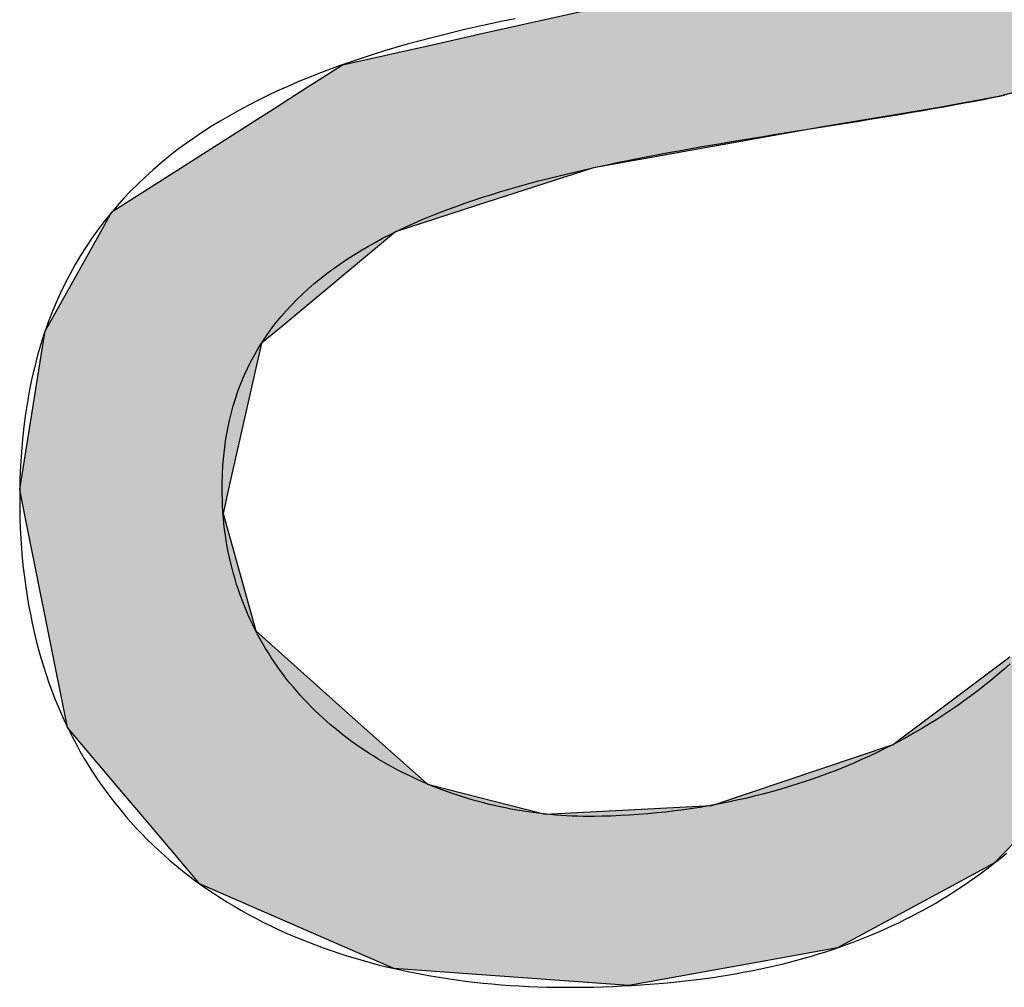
# Model space of a CAD drawing. Extents: x 1073 to 6773, y 5991 to 11616.
# Tile 18 of 58: x 3369 to 3400, y 8055 to 8086. Entities that reach past the tile are written whole.
import ezdxf

# ---------------------------------------------------------------- set-up
doc = ezdxf.new("R2010")
doc.units = 0
doc.layers.get('0').update_dxf_attribs({"linetype": 'CONTINUOUS'})
doc.layers.add('LOGO', color=7, linetype='CONTINUOUS')

# ---------------------------------------------------------------- blocks, each defined once
blk = doc.blocks.new('*U24')
at = {"layer": 'LOGO', "color": 30, "linetype": 'CONTINUOUS'}
for p, q in [((39.933, 4.1285), (40.7292, 4.292)), ((39.7405, 4.089), (39.933, 4.1285)), ((39.2899, 3.9965), (39.7405, 4.089)), ((39.1234, 3.8942), (39.2899, 3.9965)), ((38.9709, 3.8005), (39.1234, 3.8942)), ((42.6612, 3.8942), (42.2718, 3.8005)), ((38.8961, 3.7545), (38.9709, 3.8005)), ((42.2718, 3.8005), (42.0008, 3.7545)), ((38.7684, 3.6761), (38.8961, 3.7545)), ((42.0008, 3.7545), (41.4701, 3.6761)), ((38.4951, 3.5081), (38.7684, 3.6761)), ((41.4701, 3.6761), (40.4232, 3.5081)), ((38.2296, 3.345), (38.4951, 3.5081)), ((40.4232, 3.5081), (39.8881, 3.345)), ((38.1637, 3.232), (38.2296, 3.345)), ((39.8881, 3.345), (39.5175, 3.232)), ((37.9167, 2.808), (38.1637, 3.232)), ((39.5175, 3.232), (38.9898, 2.808)), ((37.9038, 2.7354), (37.9167, 2.808)), ((38.9898, 2.808), (38.8994, 2.7354)), ((37.7887, 2.0889), (37.9038, 2.7354)), ((38.8994, 2.7354), (38.742, 2.0889)), ((37.8116, 1.964), (37.7887, 2.0889)), ((38.742, 2.0889), (38.7117, 1.964)), ((37.9098, 1.427), (37.8116, 1.964)), ((38.7117, 1.964), (38.8509, 1.427)), ((37.9874, 1.0029), (37.9098, 1.427)), ((38.8509, 1.427), (39.3098, 1.0029)), ((41.7812, 0.8891), (42.2787, 1.249)), ((38.2207, 0.7166), (37.9874, 1.0029)), ((39.3098, 1.0029), (39.6198, 0.7166)), ((40.9106, 0.5972), (41.741, 0.86)), ((41.741, 0.86), (41.7812, 0.8891)), ((38.3394, 0.5708), (38.2207, 0.7166)), ((39.6198, 0.7166), (40.152, 0.5708)), ((40.152, 0.5708), (40.9106, 0.5972)), ((38.5499, 0.3124), (38.3394, 0.5708)), ((42.4493, 0.5708), (42.1915, 0.3124)), ((38.5756, 0.2809), (38.5499, 0.3124)), ((39.3239, -0.0612), (38.5756, 0.2809)), ((42.1307, 0.2809), (41.4713, -0.0612)), ((42.1915, 0.3124), (42.1307, 0.2809)), ((39.4524, -0.1199), (39.3239, -0.0612)), ((41.4713, -0.0612), (41.1114, -0.1199)), ((40.5189, -0.2166), (39.4524, -0.1199)), ((41.1114, -0.1199), (40.5189, -0.2166))]:
    blk.add_line(p, q, dxfattribs=at)
at = {"layer": 'LOGO', "color": 30, "linetype": 'CONTINUOUS', "extrusion": (0, 0, -1)}
for points in [[(-40.7292, 4.292), (-43.9513, 4.1285), (-39.933, 4.1285)], [(-39.933, 4.1285), (-42.9745, 4.089), (-39.7405, 4.089)], [(-39.933, 4.1285), (-43.009, 4.1285), (-42.9745, 4.089)], [(-39.7405, 4.089), (-42.8257, 3.9965), (-39.2899, 3.9965)], [(-39.7405, 4.089), (-42.9745, 4.089), (-42.8257, 3.9965)], [(-39.2899, 3.9965), (-42.6612, 3.8942), (-39.1234, 3.8942)], [(-39.2899, 3.9965), (-42.8257, 3.9965), (-42.6612, 3.8942)], [(-39.1234, 3.8942), (-42.2718, 3.8005), (-38.9709, 3.8005)], [(-39.1234, 3.8942), (-42.6612, 3.8942), (-42.2718, 3.8005)], [(-38.9709, 3.8005), (-42.0008, 3.7545), (-38.8961, 3.7545)], [(-38.9709, 3.8005), (-42.2718, 3.8005), (-42.0008, 3.7545)], [(-38.8961, 3.7545), (-41.4701, 3.6761), (-38.7684, 3.6761)], [(-38.8961, 3.7545), (-42.0008, 3.7545), (-41.4701, 3.6761)], [(-38.7684, 3.6761), (-40.4232, 3.5081), (-38.4951, 3.5081)], [(-38.7684, 3.6761), (-41.4701, 3.6761), (-40.4232, 3.5081)], [(-38.4951, 3.5081), (-39.8881, 3.345), (-38.2296, 3.345)], [(-38.4951, 3.5081), (-40.4232, 3.5081), (-39.8881, 3.345)], [(-38.2296, 3.345), (-39.5175, 3.232), (-38.1637, 3.232)], [(-38.2296, 3.345), (-39.8881, 3.345), (-39.5175, 3.232)], [(-38.1637, 3.232), (-38.9898, 2.808), (-37.9167, 2.808)], [(-38.1637, 3.232), (-39.5175, 3.232), (-38.9898, 2.808)], [(-37.9167, 2.808), (-38.8994, 2.7354), (-37.9038, 2.7354)], [(-37.9167, 2.808), (-38.9898, 2.808), (-38.8994, 2.7354)], [(-37.9038, 2.7354), (-38.742, 2.0889), (-37.7887, 2.0889)], [(-37.9038, 2.7354), (-38.8994, 2.7354), (-38.742, 2.0889)], [(-37.7887, 2.0889), (-38.7117, 1.964), (-37.8116, 1.964)], [(-37.7887, 2.0889), (-38.742, 2.0889), (-38.7117, 1.964)], [(-37.8116, 1.964), (-38.8509, 1.427), (-37.9098, 1.427)], [(-37.8116, 1.964), (-38.7117, 1.964), (-38.8509, 1.427)], [(-37.9098, 1.427), (-39.3098, 1.0029), (-37.9874, 1.0029)], [(-37.9098, 1.427), (-38.8509, 1.427), (-39.3098, 1.0029)], [(-42.2787, 1.249), (-42.7668, 0.8891), (-41.7812, 0.8891)], [(-37.9874, 1.0029), (-39.6198, 0.7166), (-38.2207, 0.7166)], [(-37.9874, 1.0029), (-39.3098, 1.0029), (-39.6198, 0.7166)], [(-41.741, 0.86), (-42.4756, 0.5972), (-40.9106, 0.5972)], [(-41.7812, 0.8891), (-42.7378, 0.86), (-41.741, 0.86)], [(-41.741, 0.86), (-42.7378, 0.86), (-42.4756, 0.5972)], [(-41.7812, 0.8891), (-42.7668, 0.8891), (-42.7378, 0.86)], [(-38.2207, 0.7166), (-40.152, 0.5708), (-38.3394, 0.5708)], [(-38.2207, 0.7166), (-39.6198, 0.7166), (-40.152, 0.5708)], [(-40.9106, 0.5972), (-42.4493, 0.5708), (-40.152, 0.5708)], [(-40.9106, 0.5972), (-42.4756, 0.5972), (-42.4493, 0.5708)], [(-38.3394, 0.5708), (-42.1915, 0.3124), (-38.5499, 0.3124)], [(-38.3394, 0.5708), (-42.4493, 0.5708), (-42.1915, 0.3124)], [(-38.5499, 0.3124), (-42.1307, 0.2809), (-38.5756, 0.2809)], [(-38.5499, 0.3124), (-42.1915, 0.3124), (-42.1307, 0.2809)], [(-38.5756, 0.2809), (-41.4713, -0.0612), (-39.3239, -0.0612)], [(-38.5756, 0.2809), (-42.1307, 0.2809), (-41.4713, -0.0612)], [(-39.3239, -0.0612), (-41.1114, -0.1199), (-39.4524, -0.1199)], [(-39.3239, -0.0612), (-41.4713, -0.0612), (-41.1114, -0.1199)], [(-39.4524, -0.1199), (-41.1114, -0.1199), (-40.5189, -0.2166)]]:
    blk.add_solid(points, dxfattribs=at)
blk = doc.blocks.new('KLAUS')
at = {"layer": 'LOGO'}
for points in [[(40.0785, 4.1924, 0), (40.0222, 4.1819, 0), (39.9663, 4.171, 0), (39.9108, 4.1598, 0), (39.8557, 4.1482, 0), (39.801, 4.1363, 0), (39.7467, 4.1239, 0), (39.6929, 4.1112, 0), (39.6395, 4.098, 0), (39.5866, 4.0845, 0), (39.5342, 4.0704, 0), (39.4823, 4.0559, 0), (39.4308, 4.0409, 0), (39.3799, 4.0255, 0), (39.3296, 4.0095, 0), (39.2798, 3.9931, 0), (39.2305, 3.9761, 0), (39.1819, 3.9585, 0), (39.1338, 3.9404, 0), (39.0863, 3.9217, 0), (39.0395, 3.9025, 0), (38.9933, 3.8826, 0), (38.9477, 3.8621, 0), (38.9028, 3.841, 0), (38.8586, 3.8193, 0), (38.815, 3.7969, 0), (38.7722, 3.7738, 0), (38.73, 3.75, 0), (38.6886, 3.7255, 0), (38.648, 3.7003, 0), (38.6081, 3.6744, 0), (38.5689, 3.6478, 0), (38.5306, 3.6204, 0), (38.493, 3.5922, 0), (38.4563, 3.5632, 0), (38.4204, 3.5335, 0), (38.3853, 3.5029, 0), (38.351, 3.4715, 0), (38.3177, 3.4392, 0), (38.2852, 3.4061, 0), (38.2536, 3.3721, 0), (38.2229, 3.3373, 0), (38.1932, 3.3015, 0), (38.1643, 3.2648, 0), (38.1364, 3.2272, 0), (38.1095, 3.1887, 0), (38.0836, 3.1492, 0), (38.0586, 3.1087, 0), (38.0347, 3.0673, 0), (38.0117, 3.0248, 0), (37.9898, 2.9814, 0), (37.969, 2.9369, 0), (37.9492, 2.8914, 0), (37.9304, 2.8448, 0), (37.9128, 2.7971, 0), (37.8962, 2.7484, 0), (37.8808, 2.6986, 0), (37.8665, 2.6477, 0), (37.8533, 2.5956, 0), (37.8413, 2.5424, 0), (37.8304, 2.488, 0), (37.8208, 2.4325, 0), (37.8123, 2.3758, 0), (37.805, 2.3179, 0), (37.799, 2.2588, 0), (37.7941, 2.1984, 0), (37.7906, 2.1368, 0), (37.7883, 2.074, 0), (37.7873, 2.0099, 0), (37.7874, 1.958, 0), (37.7882, 1.9119, 0), (37.7898, 1.8664, 0), (37.7921, 1.8214, 0), (37.795, 1.7769, 0), (37.7987, 1.7329, 0), (37.803, 1.6894, 0), (37.808, 1.6464, 0), (37.8137, 1.604, 0), (37.8201, 1.5621, 0), (37.8271, 1.5207, 0), (37.8347, 1.4798, 0), (37.843, 1.4394, 0), (37.852, 1.3995, 0), (37.8616, 1.3602, 0), (37.8718, 1.3213, 0), (37.8827, 1.283, 0), (37.8941, 1.2451, 0), (37.9062, 1.2078, 0), (37.9189, 1.171, 0), (37.9322, 1.1347, 0), (37.9461, 1.0989, 0), (37.9606, 1.0635, 0), (37.9757, 1.0287, 0), (37.9913, 0.9944, 0), (38.0076, 0.9606, 0), (38.0244, 0.9273, 0), (38.0417, 0.8945, 0), (38.0596, 0.8622, 0), (38.0781, 0.8304, 0), (38.0971, 0.799, 0), (38.1167, 0.7682, 0), (38.1368, 0.7379, 0), (38.1574, 0.708, 0), (38.1785, 0.6787, 0), (38.2002, 0.6498, 0), (38.2224, 0.6214, 0), (38.245, 0.5936, 0), (38.2682, 0.5662, 0), (38.2919, 0.5393, 0), (38.316, 0.5128, 0), (38.3407, 0.4869, 0), (38.3658, 0.4615, 0), (38.3914, 0.4365, 0), (38.4175, 0.412, 0), (38.444, 0.388, 0), (38.471, 0.3645, 0), (38.4984, 0.3414, 0), (38.5262, 0.3189, 0), (38.5545, 0.2968, 0), (38.5833, 0.2752, 0), (38.6124, 0.254, 0), (38.642, 0.2334, 0), (38.672, 0.2132, 0), (38.7024, 0.1935, 0), (38.7332, 0.1742, 0), (38.7644, 0.1554, 0), (38.796, 0.1371, 0), (38.828, 0.1193, 0), (38.8604, 0.1019, 0), (38.8931, 0.085, 0), (38.9262, 0.0686, 0), (38.9597, 0.0526, 0), (38.9935, 0.0371, 0), (39.0277, 0.0221, 0), (39.0622, 0.0075, 0), (39.0971, -0.0066, 0), (39.1322, -0.0202, 0), (39.1678, -0.0334, 0), (39.2036, -0.0462, 0), (39.2398, -0.0584, 0), (39.2763, -0.0703, 0), (39.313, -0.0816, 0), (39.3501, -0.0925, 0), (39.3875, -0.103, 0), (39.4252, -0.113, 0), (39.4631, -0.1225, 0), (39.5013, -0.1316, 0), (39.5398, -0.1403, 0), (39.5786, -0.1485, 0), (39.6176, -0.1562, 0), (39.6569, -0.1635, 0), (39.6964, -0.1704, 0), (39.7362, -0.1768, 0), (39.7762, -0.1827, 0), (39.8164, -0.1883, 0), (39.8569, -0.1933, 0), (39.8976, -0.198, 0), (39.9384, -0.2022, 0), (39.9795, -0.2059, 0), (40.0209, -0.2092, 0), (40.0624, -0.2121, 0), (40.1041, -0.2146, 0), (40.1459, -0.2166, 0), (40.188, -0.2181, 0), (40.2302, -0.2193, 0), (40.2726, -0.22, 0), (40.3152, -0.2202, 0), (40.3592, -0.2201, 0), (40.403, -0.2196, 0), (40.4463, -0.2188, 0), (40.4891, -0.2176, 0), (40.5315, -0.2161, 0), (40.5733, -0.2142, 0), (40.6147, -0.212, 0), (40.6556, -0.2095, 0), (40.6961, -0.2066, 0), (40.7361, -0.2033, 0), (40.7757, -0.1997, 0), (40.8149, -0.1958, 0), (40.8536, -0.1916, 0), (40.8918, -0.187, 0), (40.9297, -0.182, 0), (40.9671, -0.1768, 0), (41.0041, -0.1712, 0), (41.0407, -0.1652, 0), (41.0769, -0.159, 0), (41.1126, -0.1524, 0), (41.148, -0.1454, 0), (41.183, -0.1381, 0), (41.2176, -0.1305, 0), (41.2518, -0.1226, 0), (41.2857, -0.1144, 0), (41.3192, -0.1058, 0), (41.3523, -0.0969, 0), (41.385, -0.0876, 0), (41.4174, -0.0781, 0), (41.4494, -0.0682, 0), (41.4811, -0.058, 0), (41.5125, -0.0474, 0), (41.5435, -0.0366, 0), (41.5742, -0.0254, 0), (41.6045, -0.0139, 0), (41.6345, -0.0021, 0), (41.6642, 0.0101, 0), (41.6936, 0.0225, 0), (41.7227, 0.0353, 0), (41.7515, 0.0484, 0), (41.78, 0.0618, 0), (41.8082, 0.0755, 0), (41.8361, 0.0895, 0), (41.8637, 0.1039, 0), (41.8911, 0.1185, 0), (41.9182, 0.1335, 0), (41.945, 0.1488, 0), (41.9715, 0.1644, 0), (41.9978, 0.1803, 0), (42.0238, 0.1965, 0), (42.0496, 0.213, 0), (42.0752, 0.2298, 0), (42.1005, 0.2469, 0), (42.1256, 0.2643, 0), (42.1504, 0.2821, 0), (42.175, 0.3001, 0), (42.1994, 0.3184, 0), (42.2236, 0.337, 0), (42.2476, 0.356, 0)], [(42.2784, 1.2172, 0), (42.2497, 1.1925, 0), (42.2206, 1.1683, 0), (42.1911, 1.1445, 0), (42.1612, 1.1211, 0), (42.1309, 1.0982, 0), (42.1001, 1.0757, 0), (42.069, 1.0537, 0), (42.0375, 1.0321, 0), (42.0056, 1.011, 0), (41.9734, 0.9903, 0), (41.9408, 0.9701, 0), (41.9078, 0.9503, 0), (41.8745, 0.931, 0), (41.8408, 0.9121, 0), (41.8068, 0.8938, 0), (41.7724, 0.8759, 0), (41.7378, 0.8584, 0), (41.7028, 0.8414, 0), (41.6675, 0.8249, 0), (41.6319, 0.8089, 0), (41.5959, 0.7933, 0), (41.5597, 0.7783, 0), (41.5232, 0.7636, 0), (41.4865, 0.7495, 0), (41.4494, 0.7359, 0), (41.4121, 0.7227, 0), (41.3745, 0.71, 0), (41.3367, 0.6978, 0), (41.2986, 0.6861, 0), (41.2603, 0.6749, 0), (41.2217, 0.6642, 0), (41.183, 0.654, 0), (41.144, 0.6443, 0), (41.1047, 0.635, 0), (41.0653, 0.6263, 0), (41.0257, 0.6181, 0), (40.9858, 0.6103, 0), (40.9458, 0.6031, 0), (40.9056, 0.5964, 0), (40.8652, 0.5902, 0), (40.8247, 0.5845, 0), (40.784, 0.5793, 0), (40.7431, 0.5746, 0), (40.7021, 0.5705, 0), (40.6609, 0.5668, 0), (40.6196, 0.5637, 0), (40.5782, 0.5611, 0), (40.5366, 0.5591, 0), (40.4949, 0.5575, 0), (40.4531, 0.5565, 0), (40.4112, 0.556, 0), (40.3785, 0.556, 0), (40.3527, 0.5564, 0), (40.327, 0.5571, 0), (40.3013, 0.5581, 0), (40.2756, 0.5595, 0), (40.25, 0.5612, 0), (40.2244, 0.5632, 0), (40.1989, 0.5656, 0), (40.1735, 0.5683, 0), (40.1481, 0.5713, 0), (40.1228, 0.5747, 0), (40.0975, 0.5784, 0), (40.0724, 0.5824, 0), (40.0473, 0.5867, 0), (40.0223, 0.5913, 0), (39.9974, 0.5963, 0), (39.9726, 0.6016, 0), (39.9479, 0.6072, 0), (39.9233, 0.6132, 0), (39.8989, 0.6194, 0), (39.8745, 0.626, 0), (39.8503, 0.6328, 0), (39.8262, 0.64, 0), (39.8022, 0.6475, 0), (39.7783, 0.6553, 0), (39.7546, 0.6634, 0), (39.7311, 0.6718, 0), (39.7076, 0.6805, 0), (39.6844, 0.6896, 0), (39.6613, 0.6989, 0), (39.6383, 0.7085, 0), (39.6156, 0.7185, 0), (39.5929, 0.7287, 0), (39.5705, 0.7392, 0), (39.5483, 0.75, 0), (39.5262, 0.7611, 0), (39.5043, 0.7726, 0), (39.4827, 0.7843, 0), (39.4612, 0.7962, 0), (39.4399, 0.8085, 0), (39.4188, 0.8211, 0), (39.398, 0.8339, 0), (39.3773, 0.8471, 0), (39.3569, 0.8605, 0), (39.3367, 0.8742, 0), (39.3168, 0.8882, 0), (39.297, 0.9025, 0), (39.2776, 0.917, 0), (39.2583, 0.9319, 0), (39.2393, 0.947, 0), (39.2206, 0.9624, 0), (39.2021, 0.978, 0), (39.1839, 0.9939, 0), (39.166, 1.0101, 0), (39.1483, 1.0266, 0), (39.1309, 1.0433, 0), (39.1138, 1.0603, 0), (39.0969, 1.0776, 0), (39.0804, 1.0951, 0), (39.0642, 1.1129, 0), (39.0482, 1.131, 0), (39.0326, 1.1493, 0), (39.0173, 1.1679, 0), (39.0022, 1.1867, 0), (38.9875, 1.2058, 0), (38.9732, 1.2252, 0), (38.9591, 1.2448, 0), (38.9454, 1.2646, 0), (38.932, 1.2848, 0), (38.919, 1.3051, 0), (38.9063, 1.3257, 0), (38.894, 1.3466, 0), (38.882, 1.3677, 0), (38.8704, 1.389, 0), (38.8591, 1.4106, 0), (38.8482, 1.4325, 0), (38.8377, 1.4545, 0), (38.8276, 1.4768, 0), (38.8178, 1.4994, 0), (38.8084, 1.5222, 0), (38.7995, 1.5452, 0), (38.7909, 1.5685, 0), (38.7827, 1.592, 0), (38.7749, 1.6157, 0), (38.7676, 1.6397, 0), (38.7606, 1.6639, 0), (38.7541, 1.6883, 0), (38.748, 1.7129, 0), (38.7423, 1.7378, 0), (38.7371, 1.7629, 0), (38.7322, 1.7882, 0), (38.7279, 1.8137, 0), (38.724, 1.8395, 0), (38.7205, 1.8655, 0), (38.7175, 1.8917, 0), (38.7149, 1.9181, 0), (38.7129, 1.9447, 0), (38.7113, 1.9715, 0), (38.7101, 1.9986, 0), (38.7095, 2.0259, 0), (38.7093, 2.0557, 0), (38.71, 2.0993, 0), (38.7119, 2.142, 0), (38.7149, 2.1839, 0), (38.7191, 2.2249, 0), (38.7243, 2.2651, 0), (38.7306, 2.3044, 0), (38.738, 2.3429, 0), (38.7465, 2.3806, 0), (38.756, 2.4175, 0), (38.7665, 2.4535, 0), (38.778, 2.4889, 0), (38.7906, 2.5234, 0), (38.8041, 2.5572, 0), (38.8187, 2.5902, 0), (38.8342, 2.6225, 0), (38.8506, 2.6541, 0), (38.868, 2.685, 0), (38.8863, 2.7151, 0), (38.9055, 2.7445, 0), (38.9256, 2.7733, 0), (38.9465, 2.8014, 0), (38.9684, 2.8288, 0), (38.9911, 2.8556, 0), (39.0146, 2.8817, 0), (39.039, 2.9072, 0), (39.0642, 2.9321, 0), (39.0901, 2.9564, 0), (39.1169, 2.98, 0), (39.1444, 3.0031, 0), (39.1727, 3.0256, 0), (39.2017, 3.0475, 0), (39.2315, 3.0688, 0), (39.262, 3.0897, 0), (39.2931, 3.1099, 0), (39.325, 3.1297, 0), (39.3575, 3.1489, 0), (39.3907, 3.1676, 0), (39.4246, 3.1859, 0), (39.4591, 3.2036, 0), (39.4941, 3.2209, 0), (39.5298, 3.2377, 0), (39.5661, 3.254, 0), (39.603, 3.27, 0), (39.6404, 3.2854, 0), (39.6784, 3.3005, 0), (39.7169, 3.3151, 0), (39.756, 3.3294, 0), (39.7955, 3.3432, 0), (39.8355, 3.3567, 0), (39.8761, 3.3698, 0), (39.9171, 3.3826, 0), (39.9585, 3.395, 0), (40.0004, 3.4071, 0), (40.0427, 3.4188, 0), (40.0854, 3.4302, 0), (40.1285, 3.4414, 0), (40.172, 3.4522, 0), (40.2159, 3.4627, 0), (40.2601, 3.473, 0), (40.3047, 3.483, 0), (40.3496, 3.4928, 0), (40.3948, 3.5023, 0), (40.4403, 3.5116, 0), (40.4861, 3.5206, 0), (40.5322, 3.5295, 0), (40.5785, 3.5382, 0), (40.6251, 3.5466, 0), (40.6719, 3.5549, 0), (40.7189, 3.563, 0), (40.7661, 3.571, 0), (40.8136, 3.5788, 0), (40.8612, 3.5865, 0), (40.9089, 3.5941, 0), (40.9569, 3.6015, 0), (41.0049, 3.6088, 0), (41.0531, 3.6161, 0), (41.1014, 3.6233, 0), (41.1497, 3.6304, 0), (41.1982, 3.6374, 0), (41.2467, 3.6444, 0), (41.2953, 3.6513, 0), (41.3439, 3.6582, 0), (41.3925, 3.6651, 0), (41.4412, 3.672, 0), (41.4898, 3.6789, 0), (41.5385, 3.6858, 0), (41.5871, 3.6927, 0), (41.6356, 3.6996, 0), (41.6841, 3.7066, 0), (41.7326, 3.7137, 0), (41.7809, 3.7208, 0), (41.8292, 3.728, 0), (41.8773, 3.7353, 0), (41.9253, 3.7427, 0), (41.9732, 3.7502, 0), (42.0209, 3.7578, 0), (42.0684, 3.7655, 0), (42.1158, 3.7734, 0), (42.1629, 3.7814, 0), (42.2099, 3.7896, 0), (42.2286, 3.7929, 0), (42.2362, 3.7942, 0), (42.2438, 3.7955, 0), (42.2516, 3.7969, 0), (42.2594, 3.7983, 0), (42.2673, 3.7997, 0), (42.2753, 3.8011, 0), (42.2834, 3.8026, 0), (42.2915, 3.8041, 0), (42.2998, 3.8056, 0)]]:
    blk.add_polyline3d(points, dxfattribs=at)
at = {"layer": 'LOGO', "color": 30, "linetype": 'CONTINUOUS'}
blk.add_blockref('*U24', (0, 0), dxfattribs=at)

msp = doc.modelspace()

# ---------------------------------------------------------------- block references
at = {"xscale": 6.929133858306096, "yscale": 6.929133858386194, "zscale": 6.929133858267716, "rotation": 0.9999999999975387}
msp.add_blockref('KLAUS', (3107.259, 8051.979), dxfattribs=at)

doc.saveas('drawing.dxf')
